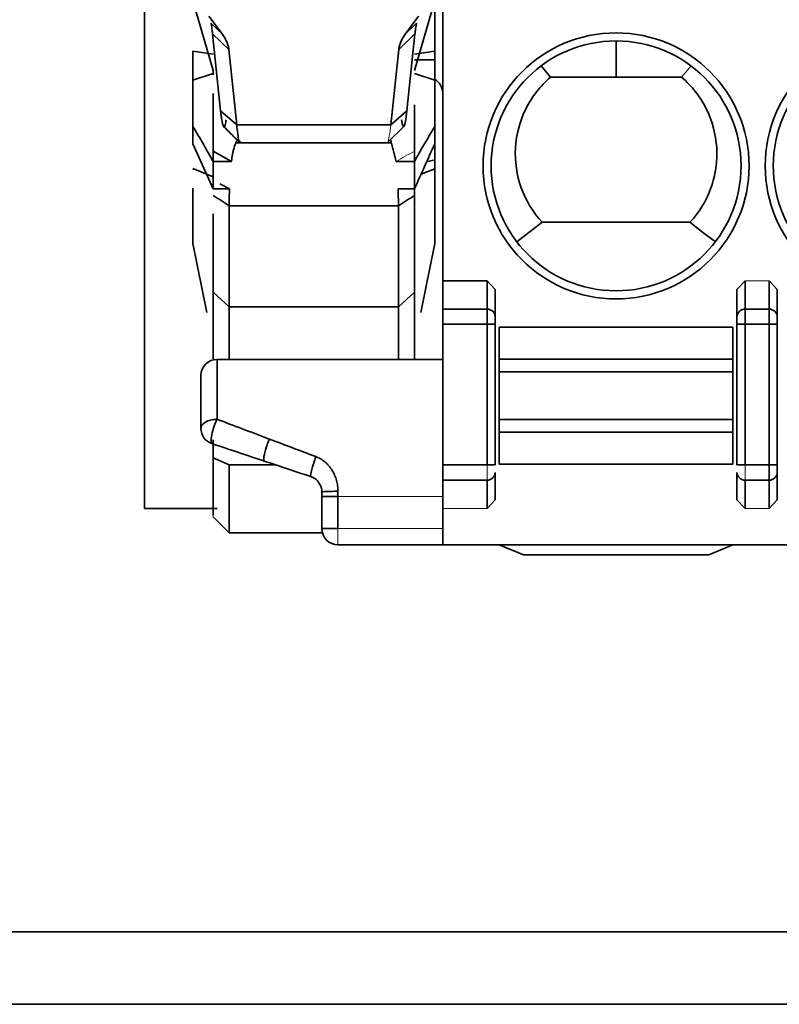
# Model space of a CAD drawing. Header units: millimetres. Extents: x 0 to 420, y 0 to 297.
# Tile 29 of 145: x 128.25 to 132.96, y 237.5 to 243.61. Entities that reach past the tile are written whole.
import ezdxf

# ---------------------------------------------------------------- set-up
doc = ezdxf.new("R2010")
doc.units = ezdxf.units.MM

msp = doc.modelspace()

# ---------------------------------------------------------------- linework, layer by layer
at = {"color": 7, "linetype": 'Continuous', "lineweight": 35}
for p, q in [((129.0195, 247.0243), (129.0195, 240.5743)), ((130.8695, 243.8229), (130.8695, 241.9867)), ((129.4445, 243.2906), (129.3195, 243.7247)), ((130.8195, 243.7247), (130.6945, 243.2906)), ((130.8195, 243.7233), (130.8195, 243.4104)), ((129.4191, 243.627), (129.5009, 243.5183)), ((130.72, 243.6272), (130.6382, 243.5183)), ((129.5009, 243.5183), (129.4315, 243.5852)), ((130.6382, 243.5183), (130.7076, 243.5852)), ((129.4419, 243.5174), (129.5428, 243.4201)), ((129.4419, 243.5174), (129.4917, 243.0414)), ((130.6971, 243.5174), (130.5963, 243.4201)), ((130.6971, 243.5174), (130.6474, 243.0414)), ((131.9445, 243.4743), (131.9445, 243.2493)), ((129.4445, 243.3927), (129.3195, 243.4104)), ((129.5428, 243.4201), (129.5915, 242.9533)), ((130.5963, 243.4201), (130.5475, 242.9533)), ((130.8195, 243.4104), (130.6945, 243.3927)), ((130.8195, 243.4104), (130.8195, 243.3572)), ((130.8195, 243.3572), (130.6945, 243.3572)), ((130.8195, 243.3572), (130.8195, 243.2298)), ((129.4445, 243.2906), (129.4445, 243.2629)), ((131.5383, 243.2493), (131.4789, 243.3188)), ((129.3195, 243.2298), (129.4445, 243.2722)), ((129.3195, 243.2298), (129.3195, 242.9444)), ((130.6945, 243.2722), (130.8195, 243.2298)), ((130.8195, 243.2298), (130.8195, 242.9444)), ((131.9445, 243.2493), (131.5383, 243.2493)), ((132.3507, 243.2493), (131.9445, 243.2493)), ((129.4445, 243.0598), (129.4445, 242.72)), ((129.4917, 243.0414), (129.5915, 242.9534)), ((130.5475, 242.9533), (130.6474, 243.0414)), ((129.5915, 242.9533), (130.5475, 242.9533)), ((130.5268, 242.8432), (130.6287, 242.9442)), ((130.8195, 242.9444), (130.8195, 242.8359)), ((130.5799, 242.7269), (130.546, 242.8623)), ((129.3195, 242.8359), (129.4445, 242.5565)), ((129.5896, 242.8427), (130.5501, 242.8427)), ((130.8195, 242.8359), (130.8195, 242.8139)), ((130.8195, 242.8139), (130.8195, 242.7372)), ((129.4445, 242.7905), (129.5591, 242.7269)), ((129.4445, 242.7269), (129.4445, 242.7905)), ((130.6945, 242.7269), (130.6945, 242.7905)), ((129.3183, 242.682), (129.4453, 242.6312)), ((129.5591, 242.7269), (129.4445, 242.7269)), ((129.4445, 242.7269), (129.4445, 242.5565)), ((130.6945, 242.7269), (130.5799, 242.7269)), ((130.7354, 242.6478), (130.8195, 242.6815)), ((130.8195, 242.7372), (130.8195, 242.6815)), ((130.8195, 242.6815), (130.8195, 242.6758)), ((130.8195, 242.6758), (130.8195, 242.2179)), ((129.3195, 242.5615), (129.3195, 242.2179)), ((129.4445, 242.5565), (129.5466, 242.5565)), ((129.5466, 242.5565), (129.4865, 242.5887)), ((130.6945, 242.5565), (130.5925, 242.5565)), ((130.6945, 242.5565), (130.6945, 242.516)), ((130.6945, 242.516), (130.6945, 241.9169)), ((129.5445, 242.4515), (130.5945, 242.4515)), ((129.5445, 241.824), (129.5445, 242.4515)), ((130.5945, 241.824), (130.5945, 242.4515)), ((131.4863, 242.3493), (131.3286, 242.2289)), ((131.4863, 242.3493), (132.4028, 242.3493)), ((129.3195, 242.2179), (129.4053, 241.79)), ((130.7338, 241.79), (130.8195, 242.2179)), ((130.8695, 241.9867), (130.8695, 241.8105)), ((130.8695, 241.9867), (131.1445, 241.9867)), ((131.1445, 241.8105), (131.1445, 241.9867)), ((132.6945, 241.9335), (132.7445, 241.9867)), ((132.7445, 241.9867), (132.7445, 241.8105)), ((132.8945, 241.9867), (132.9445, 241.9335)), ((132.8945, 241.8105), (132.8945, 241.9867)), ((129.5445, 241.824), (129.4445, 241.9169)), ((130.6945, 241.9169), (130.5945, 241.824)), ((130.6945, 241.9169), (130.6945, 241.4993)), ((131.1945, 241.7635), (131.1945, 241.9335)), ((132.6945, 241.7635), (132.6945, 241.9335)), ((132.9445, 241.7635), (132.9445, 241.9335)), ((130.5945, 241.824), (129.5445, 241.824)), ((129.5445, 241.824), (129.5445, 241.4993)), ((130.5945, 241.824), (130.5945, 241.4993)), ((130.8695, 241.8105), (131.1445, 241.8105)), ((130.8695, 241.8105), (130.8695, 241.7165)), ((131.1445, 241.8105), (131.1445, 241.7165)), ((132.7445, 241.7165), (132.7445, 241.8105)), ((132.7445, 241.8105), (132.8945, 241.8105)), ((132.8945, 241.8105), (132.8945, 241.7165)), ((131.1445, 241.7165), (130.8695, 241.7165)), ((130.8695, 241.7165), (130.8695, 240.8443)), ((131.1445, 241.7165), (131.1945, 241.7165)), ((131.1445, 240.8443), (131.1445, 241.7165)), ((131.1945, 240.8443), (131.1945, 241.7165)), ((132.6945, 241.7165), (132.7445, 241.7165)), ((132.6945, 241.7165), (132.6945, 240.8443)), ((132.7445, 241.7165), (132.7445, 240.8443)), ((132.8945, 241.7165), (132.7445, 241.7165)), ((132.8945, 241.7165), (132.9445, 241.7165)), ((132.8945, 240.8443), (132.8945, 241.7165)), ((132.9445, 240.8443), (132.9445, 241.7165)), ((131.2195, 241.6993), (131.2195, 241.5008)), ((131.2195, 241.6993), (132.6695, 241.6993)), ((132.6695, 241.6993), (132.6695, 241.5008)), ((129.4695, 241.4993), (130.8695, 241.4993)), ((131.2195, 241.5008), (131.2195, 241.4219)), ((132.6695, 241.5008), (131.2195, 241.5008)), ((132.6695, 241.5008), (132.6695, 241.4219)), ((131.2195, 241.4219), (131.2195, 241.1266)), ((132.6695, 241.4219), (131.2195, 241.4219)), ((132.6695, 241.4219), (132.6695, 241.1266)), ((131.2195, 241.1266), (131.2195, 241.0477)), ((131.2195, 241.1266), (132.6695, 241.1266)), ((132.6695, 241.1266), (132.6695, 241.0477)), ((131.2195, 241.0477), (131.2195, 240.8493)), ((131.2195, 241.0477), (132.6695, 241.0477)), ((132.6695, 241.0477), (132.6695, 240.8493)), ((129.4445, 241.0002), (129.4445, 240.8888)), ((129.4445, 240.8888), (129.5445, 240.8449)), ((129.5445, 240.4243), (129.5445, 240.8449)), ((132.6695, 240.8493), (131.2195, 240.8493)), ((130.8695, 240.8443), (131.1445, 240.8443)), ((130.8695, 240.8443), (130.8695, 240.7503)), ((131.1945, 240.8443), (131.1445, 240.8443)), ((131.1945, 240.7973), (131.1945, 240.6273)), ((132.7445, 240.8443), (132.6945, 240.8443)), ((132.6945, 240.7973), (132.6945, 240.6273)), ((132.7445, 240.8443), (132.8945, 240.8443)), ((132.8945, 240.8443), (132.8945, 240.7503)), ((132.9445, 240.8443), (132.8945, 240.8443)), ((132.9445, 240.7973), (132.9445, 240.6273)), ((131.1445, 240.7503), (130.8695, 240.7503)), ((130.8695, 240.7503), (130.8695, 240.7499)), ((130.8695, 240.7499), (130.8695, 240.5741)), ((131.1445, 240.5741), (131.1445, 240.7503)), ((132.8945, 240.7503), (132.7445, 240.7503)), ((132.7445, 240.7503), (132.7445, 240.5741)), ((132.8945, 240.5741), (132.8945, 240.7503)), ((130.1195, 240.6772), (130.1195, 240.6493)), ((130.1195, 240.6493), (130.2195, 240.6493)), ((130.1195, 240.4493), (130.1195, 240.6493)), ((130.2195, 240.4493), (130.2195, 240.6493)), ((132.9445, 240.6273), (132.8945, 240.5741)), ((129.0195, 240.5743), (129.4693, 240.5743)), ((130.8695, 240.5741), (130.8695, 240.3493)), ((129.4432, 240.5256), (129.5445, 240.4243)), ((129.5445, 240.4243), (130.1227, 240.4243)), ((130.2195, 240.4493), (130.1195, 240.4493)), ((130.2195, 240.3493), (130.8695, 240.3493)), ((130.8695, 240.3493), (148.5728, 240.3493)), ((131.2195, 240.3493), (131.3695, 240.2868)), ((132.5195, 240.2868), (132.6695, 240.3493)), ((131.3695, 240.2868), (132.5195, 240.2868)), ((93.6195, 237.9493), (215.2196, 237.9493)), ((215.2196, 237.4993), (93.6195, 237.4993))]:
    msp.add_line(p, q, dxfattribs=at)
at = {"color": 142, "linetype": 'Continuous', "lineweight": 18, "true_color": 0x0080c0}
for p, q in [((132.3507, 243.2492), (132.4102, 243.3188)), ((129.3195, 242.6758), (129.3421, 242.6725)), ((131.1445, 241.9867), (131.1945, 241.9335)), ((132.7445, 241.9867), (132.8945, 241.9867)), ((131.1445, 240.8443), (131.1445, 240.7503)), ((132.7445, 240.7503), (132.7445, 240.8443)), ((130.8695, 240.6493), (130.2195, 240.6493)), ((131.1945, 240.6273), (131.1445, 240.5741)), ((132.7445, 240.5741), (132.6945, 240.6273)), ((131.1445, 240.5741), (130.8695, 240.5741)), ((132.8945, 240.5741), (132.7445, 240.5741)), ((130.8695, 240.4493), (130.2195, 240.4493)), ((130.2195, 240.3493), (130.2195, 240.4493))]:
    msp.add_line(p, q, dxfattribs=at)
at = {"color": 8, "linetype": 'Continuous', "lineweight": 35}
for p, q in [((130.8195, 242.8139), (130.8077, 242.8095)), ((130.7693, 242.7235), (130.8195, 242.7372)), ((130.8195, 242.6758), (130.7969, 242.6725)), ((129.5445, 240.8449), (129.8325, 240.8449))]:
    msp.add_line(p, q, dxfattribs=at)
at = {"color": 7, "linetype": 'Continuous', "lineweight": 35, "flags": 128}
for points in [[(130.6945, 243.0782), (130.6945, 243.0298), (130.6945, 242.9578), (130.6945, 242.8779), (130.6945, 242.7905)], [(130.6945, 242.7269), (130.6945, 242.7076), (130.6945, 242.6876), (130.6945, 242.6671), (130.6945, 242.6461), (130.6945, 242.6245), (130.6945, 242.6023), (130.6945, 242.5796), (130.6945, 242.5565)], [(132.4028, 242.3493), (132.4816, 242.2891), (132.5604, 242.2288)], [(130.2195, 240.6493), (130.2195, 240.6532), (130.2195, 240.6572), (130.2195, 240.6611), (130.2195, 240.6651), (130.2195, 240.669), (130.2195, 240.673), (130.2195, 240.677), (130.2195, 240.6809)]]:
    msp.add_lwpolyline(points, dxfattribs=at)
at = {"color": 7, "linetype": 'Continuous', "lineweight": 35}
for centre, radius in [((131.9445, 242.6993), 0.825), ((131.9445, 242.6993), 0.775), ((133.6945, 242.6993), 0.825), ((133.6945, 242.6993), 0.775)]:
    msp.add_circle(centre, radius, dxfattribs=at)
for centre, radius, start, end in [((131.146, 241.762), 0.0486, 1.83621, 91.72544), ((132.7431, 241.762), 0.0486, 88.27456, 178.16379), ((132.896, 241.762), 0.0486, 1.83621, 91.72544), ((129.4695, 241.3993), 0.1, 90, 180), ((129.4695, 241.0713), 0.1, 179.99996, 251.5649), ((131.146, 240.7989), 0.0486, 268.27456, 358.16379), ((132.7431, 240.7989), 0.0486, 181.83621, 271.72544), ((132.896, 240.7989), 0.0486, 268.27456, 358.16379), ((130.2195, 240.4493), 0.1, 180, 270)]:
    msp.add_arc(centre, radius, start, end, dxfattribs=at)
for points, knots in [([(129.4315, 243.5852), (129.4323, 243.5818), (129.4341, 243.5749), (129.4368, 243.5595), (129.4394, 243.5408), (129.4411, 243.5252), (129.4419, 243.5174)], [0, 0, 0, 0, 0.2500128, 0.4990704, 0.7485948, 1, 1, 1, 1]), ([(130.7076, 243.5852), (130.7067, 243.5818), (130.705, 243.5749), (130.7023, 243.5595), (130.6997, 243.5408), (130.698, 243.5252), (130.6971, 243.5174)], [0, 0, 0, 0, 0.249427, 0.498765, 0.748721, 1, 1, 1, 1]), ([(129.5428, 243.4201), (129.5415, 243.4284), (129.5391, 243.4448), (129.5302, 243.4694), (129.518, 243.494), (129.5066, 243.5101), (129.5009, 243.5183)], [0, 0, 0, 0, 0.246145, 0.494009, 0.74488, 1, 1, 1, 1]), ([(130.6382, 243.5183), (130.6325, 243.5101), (130.6211, 243.494), (130.6088, 243.4694), (130.6, 243.4448), (130.5975, 243.4284), (130.5963, 243.4201)], [0, 0, 0, 0, 0.255121, 0.505992, 0.753856, 1, 1, 1, 1]), ([(129.3195, 243.3572), (129.3195, 243.3487), (129.3195, 243.3319), (129.3195, 243.3072), (129.3195, 243.2803), (129.3195, 243.2521), (129.3195, 243.2372), (129.3195, 243.2298)], [0, 0, 0, 0, 0.166933, 0.332092, 0.500323, 0.749434, 1, 1, 1, 1]), ([(130.8695, 243.1492), (130.8696, 243.1659), (130.8651, 243.1838), (130.8472, 243.2147), (130.834, 243.2275), (130.8195, 243.2359)], [0, 0, 0, 0, 0.5, 0.5, 1, 1, 1, 1]), ([(131.5383, 243.2493), (131.5062, 243.2217), (131.4773, 243.1915), (131.426, 243.1256), (131.4033, 243.0895), (131.3473, 242.9768), (131.3254, 242.8939), (131.3157, 242.7271), (131.328, 242.642), (131.3844, 242.4847), (131.4287, 242.4113), (131.4863, 242.3493)], [0, 0, 0, 0, 0.125, 0.125, 0.25, 0.25, 0.5, 0.5, 0.75, 0.75, 1, 1, 1, 1]), ([(132.4028, 242.3493), (132.4604, 242.4113), (132.5044, 242.484), (132.5469, 242.6025), (132.557, 242.6429), (132.5691, 242.7259), (132.5709, 242.7685), (132.5637, 242.8936), (132.5417, 242.9767), (132.4861, 243.089), (132.4635, 243.125), (132.4119, 243.1914), (132.3829, 243.2217), (132.3507, 243.2493)], [0, 0, 0, 0, 0.25, 0.25, 0.375, 0.375, 0.5, 0.5, 0.75, 0.75, 0.875, 0.875, 1, 1, 1, 1]), ([(129.4445, 243.1486), (129.4445, 243.1321), (129.4445, 243.0647), (129.4445, 242.9085), (129.4445, 242.7905)], [0, 0, 0, 0, 0.244775, 1, 1, 1, 1]), ([(129.4917, 243.0414), (129.4926, 243.0328), (129.4945, 243.0156), (129.4973, 242.9942), (129.5008, 242.9731), (129.5047, 242.9551), (129.5091, 242.9434), (129.5135, 242.9405), (129.5178, 242.9464), (129.522, 242.9602), (129.5247, 242.9766), (129.526, 242.9848)], [0, 0, 0, 0, 0.082363, 0.165173, 0.24879, 0.37452, 0.500097, 0.625296, 0.75137, 0.876211, 1, 1, 1, 1]), ([(129.4445, 242.7269), (129.4254, 242.7611), (129.3845, 242.834), (129.3421, 242.9061), (129.3195, 242.9444)], [0, 0, 0, 0, 0.468459, 1, 1, 1, 1]), ([(129.51, 242.9435), (129.5253, 242.9284), (129.559, 242.8949), (129.5928, 242.8614), (129.6113, 242.8431)], [0, 0, 0, 0, 0.452521, 1, 1, 1, 1]), ([(129.5915, 242.9533), (129.5935, 242.9351), (129.5992, 242.8816), (129.6065, 242.8343), (129.6113, 242.8512), (129.6125, 242.8553)], [0, 0, 0, 0, 0.282933, 0.828405, 1, 1, 1, 1]), ([(129.5956, 242.8586), (129.5838, 242.835), (129.5683, 242.8037), (129.5609, 242.7419), (129.5591, 242.7269)], [0, 0, 0, 0, 0.756806, 1, 1, 1, 1]), ([(129.5466, 242.5565), (129.546, 242.5395), (129.5449, 242.5056), (129.5447, 242.4696), (129.5445, 242.4515)], [0, 0, 0, 0, 0.500252, 1, 1, 1, 1]), ([(130.5945, 242.4515), (130.5944, 242.4696), (130.5941, 242.5056), (130.5931, 242.5395), (130.5925, 242.5565)], [0, 0, 0, 0, 0.499726, 1, 1, 1, 1]), ([(129.4445, 242.4017), (129.4445, 242.3178), (129.4445, 242.1098), (129.4445, 241.989), (129.4445, 241.9169)], [0, 0, 0, 0, 0.402981, 1, 1, 1, 1]), ([(129.4445, 241.9169), (129.4445, 241.8617), (129.4445, 241.7514), (129.4445, 241.5982), (129.4445, 241.4981), (129.4445, 241.4942)], [0, 0, 0, 0, 0.489937, 0.979875, 1, 1, 1, 1]), ([(131.1945, 241.7165), (131.1945, 241.7216), (131.1945, 241.7318), (131.1945, 241.7455), (131.1945, 241.7571), (131.1945, 241.7614), (131.1945, 241.7635)], [0, 0, 0, 0, 0.248479, 0.499857, 0.748508, 1, 1, 1, 1]), ([(132.6945, 241.7635), (132.6945, 241.7614), (132.6945, 241.7571), (132.6945, 241.7456), (132.6945, 241.7319), (132.6945, 241.7217), (132.6945, 241.7165)], [0, 0, 0, 0, 0.2484795, 0.4998574, 0.748508, 1, 1, 1, 1]), ([(132.9445, 241.7165), (132.9445, 241.7216), (132.9445, 241.7318), (132.9445, 241.7455), (132.9445, 241.7571), (132.9445, 241.7614), (132.9445, 241.7635)], [0, 0, 0, 0, 0.24848, 0.499857, 0.748508, 1, 1, 1, 1]), ([(129.4695, 241.1276), (129.4695, 241.2416), (129.4695, 241.3362), (129.4695, 241.4651), (129.4695, 241.4993), (129.4695, 241.4993)], [0, 0, 0, 0, 0.5, 0.5, 1, 1, 1, 1]), ([(129.3695, 241.3993), (129.3695, 241.3989), (129.3695, 241.3981), (129.3695, 241.3917), (129.3695, 241.3804), (129.3695, 241.3609), (129.3695, 241.3272), (129.3695, 241.2782), (129.3695, 241.2144), (129.3695, 241.1452), (129.3695, 241.096), (129.3695, 241.0713)], [0, 0, 0, 0, 0.076421, 0.152706, 0.229265, 0.335981, 0.446786, 0.598344, 0.75034, 0.874778, 1, 1, 1, 1]), ([(129.3695, 241.0713), (129.3699, 241.0749), (129.3706, 241.0819), (129.376, 241.0921), (129.3846, 241.1017), (129.4009, 241.1134), (129.4229, 241.1219), (129.4485, 241.1268), (129.462, 241.1273), (129.4695, 241.1276)], [0, 0, 0, 0, 0.119678, 0.239356, 0.359034, 0.486031, 0.742367, 0.855734, 1, 1, 1, 1]), ([(129.4379, 240.9765), (129.435, 240.9774), (129.4327, 240.9817), (129.4318, 241.0001), (129.4332, 241.0144), (129.4403, 241.0484), (129.4459, 241.0676), (129.4578, 241.1017), (129.4641, 241.1164), (129.4695, 241.1276)], [0, 0, 0, 0, 0.25, 0.25, 0.5, 0.5, 0.75, 0.75, 1, 1, 1, 1]), ([(129.7932, 241.0053), (129.7374, 241.0264), (129.6289, 241.0674), (129.5216, 241.1079), (129.4695, 241.1276)], [0, 0, 0, 0, 0.5146326, 1, 1, 1, 1]), ([(130.0828, 240.8959), (130.0332, 240.9147), (129.9364, 240.9513), (129.8401, 240.9876), (129.7932, 241.0053)], [0, 0, 0, 0, 0.512517, 1, 1, 1, 1]), ([(129.7701, 240.9375), (129.7644, 240.917), (129.7605, 240.8983), (129.758, 240.8746), (129.7593, 240.8693), (129.7616, 240.8686)], [0, 0, 0, 0, 0.5, 0.5, 1, 1, 1, 1]), ([(129.4445, 240.5323), (129.4445, 240.531), (129.4445, 240.5271), (129.4445, 240.5917), (129.4445, 240.7122), (129.4445, 240.8299), (129.4445, 240.8888)], [0, 0, 0, 0, 0.151141, 0.434094, 0.717047, 1, 1, 1, 1]), ([(129.7616, 240.8686), (129.8097, 240.8525), (129.906, 240.8204), (130.0028, 240.7882), (130.0512, 240.7721)], [0, 0, 0, 0, 0.5, 1, 1, 1, 1]), ([(130.0512, 240.7721), (130.0491, 240.7727), (130.0494, 240.7817), (130.058, 240.8192), (130.0658, 240.8462), (130.0738, 240.87)], [0, 0, 0, 0, 0.5, 0.5, 1, 1, 1, 1]), ([(130.2195, 240.6809), (130.2191, 240.6925), (130.2183, 240.7155), (130.2112, 240.749), (130.1997, 240.7811), (130.1838, 240.8113), (130.164, 240.839), (130.1401, 240.863), (130.1133, 240.8831), (130.0928, 240.8917), (130.0828, 240.8959)], [0, 0, 0, 0, 0.127457, 0.252247, 0.37675, 0.503362, 0.630707, 0.754416, 0.880528, 1, 1, 1, 1]), ([(132.9445, 240.7973), (132.9445, 240.7994), (132.9445, 240.8037), (132.9445, 240.8152), (132.9445, 240.8289), (132.9445, 240.8391), (132.9445, 240.8443)], [0, 0, 0, 0, 0.24848, 0.499857, 0.748508, 1, 1, 1, 1]), ([(130.1016, 240.7343), (130.099, 240.7377), (130.0939, 240.7446), (130.0828, 240.7552), (130.0687, 240.7652), (130.0568, 240.7698), (130.0512, 240.7721)], [0, 0, 0, 0, 0.199429, 0.400169, 0.716677, 1, 1, 1, 1]), ([(130.2195, 240.6809), (130.1945, 240.6809), (130.1664, 240.6805), (130.1281, 240.679), (130.1195, 240.678), (130.1195, 240.6772)], [0, 0, 0, 0, 0.5, 0.5, 1, 1, 1, 1])]:
    msp.add_open_spline(points, degree=3, knots=knots, dxfattribs=at)
for points in [[(129.3195, 243.4104), (129.3195, 243.4018), (129.3195, 243.3845), (129.3195, 243.3663), (129.3195, 243.3572)], [(130.6474, 243.0414), (130.6362, 242.9339), (130.6235, 242.9131), (130.6131, 242.9848)], [(129.3195, 242.9444), (129.3195, 242.9269), (129.3195, 242.8918), (129.3195, 242.8545), (129.3195, 242.8359)], [(130.8195, 242.9444), (130.7769, 242.8724), (130.735, 242.8), (130.6945, 242.7269)], [(130.8195, 242.8359), (130.7778, 242.7428), (130.7361, 242.6496), (130.6945, 242.5565)], [(129.4445, 242.516), (129.4779, 242.4945), (129.5112, 242.473), (129.5445, 242.4515)], [(130.5945, 242.4515), (130.6279, 242.473), (130.6612, 242.4945), (130.6945, 242.516)], [(129.7616, 240.8686), (129.6531, 240.9048), (129.545, 240.9408), (129.4379, 240.9765)], [(129.7795, 240.9681), (129.7789, 240.9661), (129.7782, 240.964), (129.7775, 240.962)], [(129.7932, 241.0053), (129.7889, 240.9946), (129.7841, 240.9818), (129.7795, 240.9681)], [(129.7775, 240.962), (129.7749, 240.9539), (129.7724, 240.9456), (129.7701, 240.9375)], [(130.0738, 240.87), (130.0769, 240.8793), (130.0799, 240.888), (130.0828, 240.8959)], [(130.1189, 240.6883), (130.1171, 240.7048), (130.1111, 240.7207), (130.1016, 240.7343)], [(130.1195, 240.6772), (130.1195, 240.6809), (130.1193, 240.6846), (130.1189, 240.6883)]]:
    msp.add_open_spline(points, degree=3, dxfattribs=at)
at = {"color": 142, "linetype": 'Continuous', "lineweight": 18, "true_color": 0x0080c0}
msp.add_open_spline([(130.5255, 242.8434), (130.5259, 242.8433), (130.527, 242.8429), (130.5339, 242.8525), (130.5411, 242.9055), (130.5475, 242.9533)], degree=3, knots=[0, 0, 0, 0, 0.075381, 0.165796, 1, 1, 1, 1], dxfattribs=at)
msp.add_open_spline([(130.5799, 242.7269), (130.6181, 242.7482), (130.6563, 242.7694), (130.6945, 242.7905)], degree=3, dxfattribs=at)

doc.saveas('drawing.dxf')
